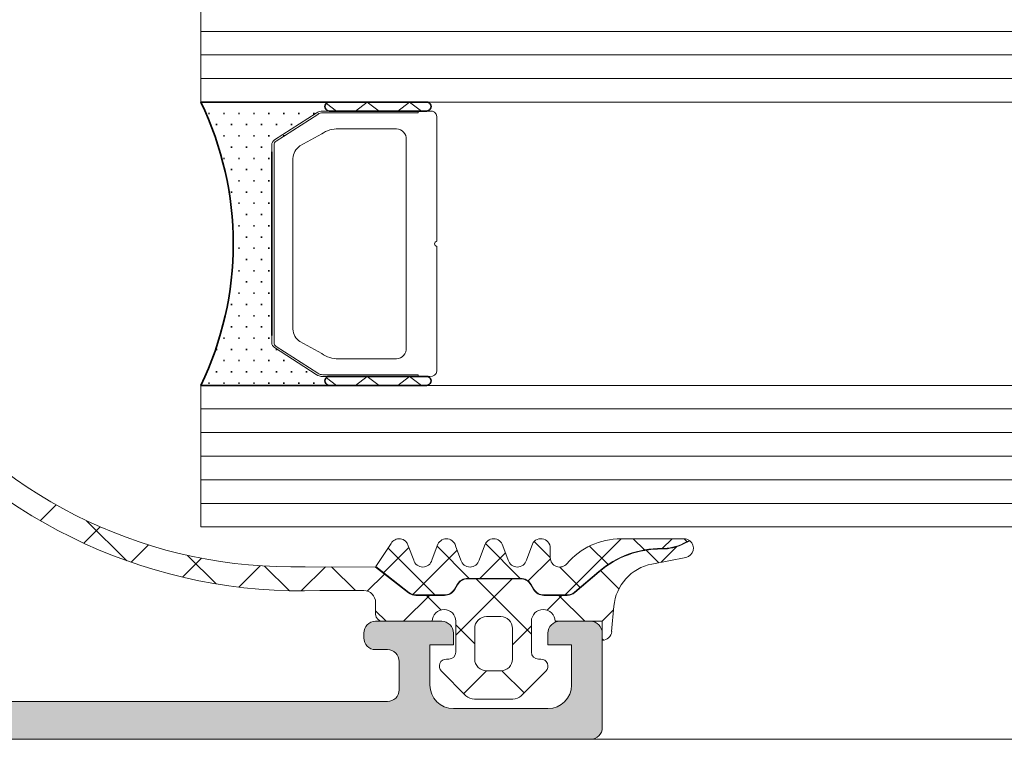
# Model space of a CAD drawing. Header units: millimetres. Extents: x -469965 to -394737, y -22321 to 14469.
# Tile 89 of 256: x -433565 to -433523, y -19817 to -19787. Entities that reach past the tile are written whole.
import ezdxf

# ---------------------------------------------------------------- set-up
doc = ezdxf.new("R2010")
doc.units = ezdxf.units.MM
doc.header["$MEASUREMENT"] = 0
for name, color, linetype, lineweight in [('New_2-0_Pen_No__30', 134, 'Continuous', 35), ('New_A-13-UKS_Pen_No__250', 7, 'Continuous', 13), ('New_A-13-UKS_Pen_No__7', 7, 'Continuous', 15), ('New_S11_Stahl_Kontur_Pen_No__250', 7, 'Continuous', 13)]:
    doc.layers.add(name, color=color, linetype=linetype, lineweight=lineweight)
doc.layers.add('New_3-0_Pen_No__84', color=7, linetype='Continuous', lineweight=15, true_color=0x41c341)

msp = doc.modelspace()

# ---------------------------------------------------------------- hatches: boundary and pattern name
at = {"layer": 'New_A-13-UKS_Pen_No__250', "linetype": 'Continuous', "lineweight": 13}
h = msp.add_hatch(color=7, dxfattribs=at)
h.paths.add_polyline_path([(-433608.845, -19817.405), (-433540.345, -19817.405, 0.414216), (-433539.845, -19816.905), (-433539.845, -19812.905, 0.414214), (-433540.345, -19812.405), (-433541.645, -19812.405, 0.414214), (-433542.145, -19812.905), (-433542.145, -19813.405), (-433541.145, -19813.405), (-433541.145, -19815.105), (-433541.146, -19815.154), (-433541.15, -19815.203), (-433541.156, -19815.252), (-433541.164, -19815.3), (-433541.175, -19815.348), (-433541.188, -19815.395), (-433541.203, -19815.442), (-433541.221, -19815.488), (-433541.241, -19815.533), (-433541.263, -19815.577), (-433541.287, -19815.619), (-433541.314, -19815.661), (-433541.342, -19815.701), (-433541.372, -19815.74), (-433541.404, -19815.777), (-433541.438, -19815.812), (-433541.473, -19815.846), (-433541.511, -19815.878), (-433541.549, -19815.908), (-433541.589, -19815.937), (-433541.631, -19815.963), (-433541.674, -19815.987), (-433541.717, -19816.009), (-433541.762, -19816.029), (-433541.808, -19816.047), (-433541.855, -19816.062), (-433541.902, -19816.075), (-433541.95, -19816.086), (-433541.998, -19816.094), (-433542.047, -19816.1), (-433542.096, -19816.104), (-433542.145, -19816.105), (-433546.145, -19816.105), (-433546.194, -19816.104), (-433546.243, -19816.1), (-433546.292, -19816.094), (-433546.34, -19816.086), (-433546.388, -19816.075), (-433546.435, -19816.062), (-433546.482, -19816.047), (-433546.528, -19816.029), (-433546.573, -19816.009), (-433546.616, -19815.987), (-433546.659, -19815.963), (-433546.701, -19815.937), (-433546.741, -19815.908), (-433546.779, -19815.878), (-433546.817, -19815.846), (-433546.852, -19815.812), (-433546.886, -19815.777), (-433546.918, -19815.74), (-433546.948, -19815.701), (-433546.976, -19815.661), (-433547.003, -19815.619), (-433547.027, -19815.577), (-433547.049, -19815.533), (-433547.069, -19815.488), (-433547.087, -19815.442), (-433547.102, -19815.396), (-433547.115, -19815.348), (-433547.126, -19815.3), (-433547.134, -19815.252), (-433547.14, -19815.203), (-433547.144, -19815.154), (-433547.145, -19815.105), (-433547.145, -19813.405), (-433546.145, -19813.405), (-433546.145, -19812.905, 0.414214), (-433546.645, -19812.405), (-433549.445, -19812.405, 0.414214), (-433549.945, -19812.905), (-433549.945, -19813.105, 0.414214), (-433549.445, -19813.605), (-433548.945, -19813.605), (-433548.921, -19813.606), (-433548.896, -19813.608), (-433548.872, -19813.611), (-433548.847, -19813.615), (-433548.824, -19813.62), (-433548.8, -19813.627), (-433548.777, -19813.634), (-433548.754, -19813.643), (-433548.731, -19813.653), (-433548.709, -19813.664), (-433548.688, -19813.676), (-433548.667, -19813.69), (-433548.647, -19813.704), (-433548.628, -19813.719), (-433548.609, -19813.735), (-433548.591, -19813.752), (-433548.575, -19813.769), (-433548.559, -19813.788), (-433548.543, -19813.807), (-433548.529, -19813.827), (-433548.516, -19813.848), (-433548.504, -19813.87), (-433548.493, -19813.891), (-433548.483, -19813.914), (-433548.474, -19813.937), (-433548.467, -19813.96), (-433548.46, -19813.984), (-433548.455, -19814.008), (-433548.45, -19814.032), (-433548.447, -19814.056), (-433548.446, -19814.081), (-433548.445, -19814.105), (-433548.445, -19815.305), (-433548.446, -19815.33), (-433548.447, -19815.354), (-433548.45, -19815.379), (-433548.455, -19815.403), (-433548.46, -19815.427), (-433548.467, -19815.45), (-433548.474, -19815.474), (-433548.483, -19815.497), (-433548.493, -19815.519), (-433548.504, -19815.541), (-433548.516, -19815.562), (-433548.529, -19815.583), (-433548.543, -19815.603), (-433548.559, -19815.622), (-433548.575, -19815.641), (-433548.591, -19815.659), (-433548.609, -19815.676), (-433548.628, -19815.692), (-433548.647, -19815.707), (-433548.667, -19815.721), (-433548.688, -19815.734), (-433548.709, -19815.746), (-433548.731, -19815.757), (-433548.754, -19815.767), (-433548.777, -19815.776), (-433548.8, -19815.784), (-433548.824, -19815.79), (-433548.847, -19815.796), (-433548.872, -19815.8), (-433548.896, -19815.803), (-433548.921, -19815.805), (-433548.945, -19815.805), (-433564.845, -19815.805), (-433570.902, -19815.459), (-433570.949, -19815.455), (-433570.996, -19815.449), (-433571.043, -19815.441), (-433571.089, -19815.431), (-433571.134, -19815.418), (-433571.179, -19815.403), (-433571.224, -19815.386), (-433571.267, -19815.367), (-433571.309, -19815.346), (-433571.351, -19815.324), (-433571.391, -19815.299), (-433571.43, -19815.272), (-433571.468, -19815.243), (-433571.504, -19815.213), (-433571.539, -19815.181), (-433571.572, -19815.147), (-433571.604, -19815.112), (-433571.634, -19815.076), (-433571.662, -19815.038), (-433571.688, -19814.998), (-433571.713, -19814.958), (-433571.735, -19814.916), (-433571.756, -19814.874), (-433571.774, -19814.83), (-433571.791, -19814.786), (-433571.805, -19814.741), (-433571.817, -19814.695), (-433571.827, -19814.649), (-433571.835, -19814.602), (-433571.841, -19814.555), (-433571.844, -19814.508), (-433571.845, -19814.461), (-433571.845, -19807.305), (-433571.844, -19807.281), (-433571.843, -19807.256), (-433571.84, -19807.232), (-433571.835, -19807.208), (-433571.83, -19807.184), (-433571.823, -19807.16), (-433571.816, -19807.137), (-433571.807, -19807.114), (-433571.797, -19807.091), (-433571.786, -19807.07), (-433571.774, -19807.048), (-433571.761, -19807.027), (-433571.747, -19807.007), (-433571.732, -19806.988), (-433571.716, -19806.969), (-433571.699, -19806.952), (-433571.681, -19806.935), (-433571.662, -19806.919), (-433571.643, -19806.904), (-433571.623, -19806.89), (-433571.602, -19806.876), (-433571.581, -19806.864), (-433571.559, -19806.853), (-433571.536, -19806.843), (-433571.513, -19806.834), (-433571.49, -19806.827), (-433571.467, -19806.82), (-433571.443, -19806.815), (-433571.418, -19806.811), (-433571.394, -19806.808), (-433571.37, -19806.806), (-433571.345, -19806.805), (-433570.345, -19806.805, 0.414214), (-433569.845, -19806.305), (-433569.845, -19804.905), (-433569.867, -19804.898), (-433569.887, -19804.889), (-433569.907, -19804.878), (-433569.927, -19804.866), (-433569.945, -19804.852), (-433569.961, -19804.837), (-433569.969, -19804.829), (-433569.984, -19804.812), (-433569.998, -19804.793), (-433570.01, -19804.774), (-433570.02, -19804.754), (-433570.029, -19804.732), (-433570.035, -19804.711), (-433570.04, -19804.689), (-433570.044, -19804.666), (-433570.045, -19804.643), (-433570.045, -19804.167), (-433570.044, -19804.144), (-433570.04, -19804.122), (-433570.035, -19804.1), (-433570.029, -19804.078), (-433570.02, -19804.057), (-433570.01, -19804.037), (-433569.998, -19804.017), (-433569.984, -19803.999), (-433569.969, -19803.982), (-433569.961, -19803.974), (-433569.945, -19803.958), (-433569.927, -19803.945), (-433569.907, -19803.932), (-433569.887, -19803.922), (-433569.867, -19803.913), (-433569.845, -19803.905), (-433569.845, -19802.025, 0.414214), (-433570.145, -19801.725), (-433571.125, -19801.725, 0.414214), (-433571.425, -19802.025), (-433571.425, -19804.791), (-433571.427, -19804.809), (-433571.432, -19804.826), (-433571.437, -19804.837), (-433571.442, -19804.847), (-433571.449, -19804.857), (-433571.456, -19804.866), (-433571.464, -19804.874), (-433571.474, -19804.882), (-433571.483, -19804.888), (-433571.494, -19804.894), (-433571.51, -19804.9), (-433571.527, -19804.904), (-433571.545, -19804.905), (-433575.845, -19804.905), (-433575.869, -19804.905), (-433575.894, -19804.903), (-433575.918, -19804.9), (-433575.942, -19804.896), (-433575.966, -19804.89), (-433575.99, -19804.884), (-433576.013, -19804.876), (-433576.036, -19804.867), (-433576.059, -19804.857), (-433576.081, -19804.846), (-433576.102, -19804.834), (-433576.123, -19804.821), (-433576.143, -19804.807), (-433576.162, -19804.792), (-433576.181, -19804.776), (-433576.198, -19804.759), (-433576.215, -19804.741), (-433576.231, -19804.723), (-433576.246, -19804.703), (-433576.261, -19804.683), (-433576.274, -19804.662), (-433576.286, -19804.641), (-433576.297, -19804.619), (-433576.307, -19804.597), (-433576.316, -19804.574), (-433576.323, -19804.551), (-433576.33, -19804.527), (-433576.335, -19804.503), (-433576.339, -19804.479), (-433576.342, -19804.454), (-433576.344, -19804.43), (-433576.345, -19804.405), (-433576.345, -19803.705), (-433574.957, -19801.301, 0.581105), (-433575.094, -19801.107, 0.299311), (-433579.369, -19804.558), (-433579.375, -19804.577), (-433579.382, -19804.595), (-433579.39, -19804.613), (-433579.399, -19804.631), (-433579.408, -19804.648), (-433579.418, -19804.665), (-433579.428, -19804.682), (-433579.439, -19804.698), (-433579.451, -19804.714), (-433579.464, -19804.729), (-433579.477, -19804.744), (-433579.49, -19804.758), (-433579.505, -19804.772), (-433579.519, -19804.785), (-433579.534, -19804.797), (-433579.55, -19804.809), (-433579.566, -19804.821), (-433579.583, -19804.831), (-433579.6, -19804.841), (-433579.617, -19804.851), (-433579.635, -19804.859), (-433579.653, -19804.867), (-433579.671, -19804.874), (-433579.69, -19804.881), (-433579.709, -19804.886), (-433579.728, -19804.891), (-433579.747, -19804.896), (-433579.766, -19804.899), (-433579.786, -19804.902), (-433579.806, -19804.904), (-433579.825, -19804.905), (-433579.845, -19804.905), (-433598.645, -19804.905), (-433598.665, -19804.905), (-433598.685, -19804.904), (-433598.704, -19804.902), (-433598.724, -19804.899), (-433598.743, -19804.896), (-433598.762, -19804.891), (-433598.781, -19804.886), (-433598.8, -19804.881), (-433598.819, -19804.874), (-433598.837, -19804.867), (-433598.855, -19804.859), (-433598.873, -19804.85), (-433598.89, -19804.841), (-433598.907, -19804.831), (-433598.924, -19804.821), (-433598.94, -19804.809), (-433598.956, -19804.797), (-433598.971, -19804.785), (-433598.986, -19804.772), (-433599, -19804.758), (-433599.013, -19804.744), (-433599.026, -19804.729), (-433599.039, -19804.714), (-433599.051, -19804.698), (-433599.062, -19804.682), (-433599.072, -19804.665), (-433599.082, -19804.648), (-433599.092, -19804.631), (-433599.1, -19804.613), (-433599.108, -19804.595), (-433599.115, -19804.576), (-433599.121, -19804.558, 0.299174), (-433603.393, -19801.106, 0.57559), (-433603.533, -19801.301), (-433602.145, -19803.705), (-433602.145, -19804.405), (-433602.146, -19804.43), (-433602.148, -19804.454), (-433602.151, -19804.479), (-433602.155, -19804.503), (-433602.16, -19804.527), (-433602.167, -19804.551), (-433602.174, -19804.574), (-433602.183, -19804.597), (-433602.193, -19804.619), (-433602.204, -19804.641), (-433602.216, -19804.662), (-433602.229, -19804.683), (-433602.244, -19804.703), (-433602.259, -19804.723), (-433602.275, -19804.741), (-433602.292, -19804.759), (-433602.309, -19804.776), (-433602.328, -19804.792), (-433602.347, -19804.807), (-433602.367, -19804.821), (-433602.388, -19804.834), (-433602.409, -19804.846), (-433602.431, -19804.857), (-433602.454, -19804.867), (-433602.477, -19804.876), (-433602.5, -19804.884), (-433602.524, -19804.89), (-433602.548, -19804.896), (-433602.572, -19804.9), (-433602.596, -19804.903), (-433602.621, -19804.905), (-433602.645, -19804.905), (-433606.951, -19804.905), (-433606.968, -19804.903), (-433606.985, -19804.898), (-433606.996, -19804.894), (-433607.007, -19804.888), (-433607.017, -19804.882), (-433607.026, -19804.874), (-433607.034, -19804.866), (-433607.041, -19804.857), (-433607.048, -19804.847), (-433607.054, -19804.837), (-433607.06, -19804.82), (-433607.064, -19804.803), (-433607.065, -19804.785), (-433607.065, -19802.025, 0.414214), (-433607.365, -19801.725), (-433608.345, -19801.725, 0.414214), (-433608.645, -19802.025), (-433608.645, -19803.905), (-433608.623, -19803.913), (-433608.603, -19803.922), (-433608.583, -19803.932), (-433608.563, -19803.945), (-433608.545, -19803.958), (-433608.529, -19803.974), (-433608.521, -19803.982), (-433608.506, -19803.999), (-433608.492, -19804.017), (-433608.48, -19804.037), (-433608.47, -19804.057), (-433608.462, -19804.078), (-433608.455, -19804.1), (-433608.45, -19804.122), (-433608.446, -19804.144), (-433608.445, -19804.167), (-433608.445, -19804.643), (-433608.446, -19804.666), (-433608.45, -19804.689), (-433608.455, -19804.711), (-433608.462, -19804.732), (-433608.47, -19804.754), (-433608.48, -19804.774), (-433608.492, -19804.793), (-433608.506, -19804.812), (-433608.521, -19804.829), (-433608.529, -19804.837), (-433608.545, -19804.852), (-433608.563, -19804.866), (-433608.583, -19804.878), (-433608.603, -19804.889), (-433608.623, -19804.898), (-433608.645, -19804.905), (-433608.645, -19806.405, 0.414214), (-433608.145, -19806.905), (-433602.345, -19806.905), (-433602.32, -19806.906), (-433602.296, -19806.908), (-433602.272, -19806.911), (-433602.247, -19806.915), (-433602.224, -19806.92), (-433602.2, -19806.927), (-433602.177, -19806.934), (-433602.154, -19806.943), (-433602.131, -19806.953), (-433602.109, -19806.964), (-433602.088, -19806.976), (-433602.067, -19806.99), (-433602.047, -19807.004), (-433602.028, -19807.019), (-433602.009, -19807.035), (-433601.991, -19807.052), (-433601.975, -19807.069), (-433601.959, -19807.088), (-433601.943, -19807.107), (-433601.929, -19807.127), (-433601.916, -19807.148), (-433601.904, -19807.17), (-433601.893, -19807.191), (-433601.883, -19807.214), (-433601.874, -19807.237), (-433601.867, -19807.26), (-433601.86, -19807.284), (-433601.855, -19807.308), (-433601.85, -19807.332), (-433601.847, -19807.356), (-433601.846, -19807.381), (-433601.845, -19807.405), (-433601.845, -19814.605), (-433601.846, -19814.654), (-433601.85, -19814.703), (-433601.856, -19814.752), (-433601.864, -19814.8), (-433601.875, -19814.848), (-433601.888, -19814.896), (-433601.903, -19814.942), (-433601.921, -19814.988), (-433601.941, -19815.033), (-433601.963, -19815.077), (-433601.987, -19815.119), (-433602.014, -19815.161), (-433602.042, -19815.201), (-433602.072, -19815.24), (-433602.104, -19815.277), (-433602.138, -19815.312), (-433602.173, -19815.346), (-433602.211, -19815.378), (-433602.249, -19815.408), (-433602.289, -19815.437), (-433602.331, -19815.463), (-433602.374, -19815.487), (-433602.417, -19815.509), (-433602.462, -19815.529), (-433602.508, -19815.547), (-433602.555, -19815.562), (-433602.602, -19815.575), (-433602.65, -19815.586), (-433602.698, -19815.594), (-433602.747, -19815.6), (-433602.796, -19815.604), (-433602.845, -19815.605), (-433606.145, -19815.605), (-433606.194, -19815.604), (-433606.243, -19815.6), (-433606.292, -19815.594), (-433606.34, -19815.586), (-433606.388, -19815.575), (-433606.435, -19815.562), (-433606.482, -19815.547), (-433606.528, -19815.529), (-433606.573, -19815.509), (-433606.616, -19815.487), (-433606.659, -19815.463), (-433606.701, -19815.437), (-433606.741, -19815.408), (-433606.779, -19815.378), (-433606.817, -19815.346), (-433606.852, -19815.312), (-433606.886, -19815.277), (-433606.918, -19815.24), (-433606.948, -19815.201), (-433606.976, -19815.161), (-433607.003, -19815.119), (-433607.027, -19815.077), (-433607.049, -19815.033), (-433607.069, -19814.988), (-433607.087, -19814.942), (-433607.102, -19814.896), (-433607.115, -19814.848), (-433607.126, -19814.8), (-433607.134, -19814.752), (-433607.14, -19814.703), (-433607.144, -19814.654), (-433607.145, -19814.605), (-433607.145, -19812.905), (-433607.745, -19812.905), (-433608.845, -19814.005)])
h.paths.add_polyline_path([(-433600.444, -19815.33), (-433600.445, -19815.305), (-433600.445, -19807.105), (-433600.444, -19807.081), (-433600.443, -19807.056), (-433600.44, -19807.032), (-433600.435, -19807.008), (-433600.43, -19806.984), (-433600.423, -19806.96), (-433600.416, -19806.937), (-433600.407, -19806.914), (-433600.397, -19806.891), (-433600.386, -19806.87), (-433600.374, -19806.848), (-433600.361, -19806.827), (-433600.347, -19806.807), (-433600.332, -19806.788), (-433600.315, -19806.769), (-433600.299, -19806.752), (-433600.281, -19806.735), (-433600.262, -19806.719), (-433600.243, -19806.704), (-433600.223, -19806.69), (-433600.202, -19806.676), (-433600.181, -19806.664), (-433600.159, -19806.653), (-433600.136, -19806.643), (-433600.113, -19806.634), (-433600.09, -19806.627), (-433600.067, -19806.62), (-433600.043, -19806.615), (-433600.018, -19806.611), (-433599.994, -19806.608), (-433599.97, -19806.606), (-433599.945, -19806.605), (-433573.745, -19806.605), (-433573.72, -19806.606), (-433573.696, -19806.608), (-433573.672, -19806.611), (-433573.647, -19806.615), (-433573.624, -19806.62), (-433573.6, -19806.627), (-433573.577, -19806.634), (-433573.554, -19806.643), (-433573.531, -19806.653), (-433573.509, -19806.664), (-433573.488, -19806.676), (-433573.467, -19806.69), (-433573.447, -19806.704), (-433573.428, -19806.719), (-433573.409, -19806.735), (-433573.391, -19806.752), (-433573.375, -19806.769), (-433573.359, -19806.788), (-433573.343, -19806.807), (-433573.329, -19806.827), (-433573.316, -19806.848), (-433573.304, -19806.87), (-433573.293, -19806.891), (-433573.283, -19806.914), (-433573.274, -19806.937), (-433573.267, -19806.96), (-433573.26, -19806.984), (-433573.255, -19807.008), (-433573.25, -19807.032), (-433573.247, -19807.056), (-433573.246, -19807.081), (-433573.245, -19807.105), (-433573.245, -19815.305), (-433573.246, -19815.33), (-433573.247, -19815.354), (-433573.25, -19815.379), (-433573.255, -19815.403), (-433573.26, -19815.427), (-433573.267, -19815.45), (-433573.274, -19815.474), (-433573.283, -19815.497), (-433573.293, -19815.519), (-433573.304, -19815.541), (-433573.316, -19815.562), (-433573.329, -19815.583), (-433573.343, -19815.603), (-433573.359, -19815.622), (-433573.375, -19815.641), (-433573.391, -19815.659), (-433573.409, -19815.676), (-433573.428, -19815.692), (-433573.447, -19815.707), (-433573.467, -19815.721), (-433573.488, -19815.734), (-433573.509, -19815.746), (-433573.531, -19815.757), (-433573.554, -19815.767), (-433573.577, -19815.776), (-433573.6, -19815.784), (-433573.624, -19815.79), (-433573.647, -19815.796), (-433573.672, -19815.8), (-433573.696, -19815.803), (-433573.72, -19815.805), (-433573.745, -19815.805), (-433599.945, -19815.805), (-433599.97, -19815.805), (-433599.994, -19815.803), (-433600.018, -19815.8), (-433600.043, -19815.796), (-433600.067, -19815.79), (-433600.09, -19815.784), (-433600.113, -19815.776), (-433600.136, -19815.767), (-433600.159, -19815.757), (-433600.181, -19815.746), (-433600.202, -19815.734), (-433600.223, -19815.721), (-433600.243, -19815.707), (-433600.262, -19815.692), (-433600.281, -19815.676), (-433600.299, -19815.659), (-433600.315, -19815.641), (-433600.332, -19815.622), (-433600.347, -19815.603), (-433600.361, -19815.583), (-433600.374, -19815.562), (-433600.386, -19815.541), (-433600.397, -19815.519), (-433600.407, -19815.497), (-433600.416, -19815.474), (-433600.423, -19815.45), (-433600.43, -19815.427), (-433600.435, -19815.403), (-433600.44, -19815.379), (-433600.443, -19815.354)], flags=0)

# ---------------------------------------------------------------- linework, layer by layer
at = {"layer": 'New_2-0_Pen_No__30', "color": 134, "linetype": 'Continuous', "lineweight": 35}
for p, q in [((-433551.345, -19790.405), (-433556.845, -19790.405)), ((-433547.345, -19790.405), (-433551.345, -19790.405)), ((-433556.528, -19790.881), (-433556.478, -19790.881)), ((-433555.893, -19790.881), (-433555.843, -19790.881)), ((-433555.258, -19790.881), (-433555.208, -19790.881)), ((-433554.623, -19790.881), (-433554.573, -19790.881)), ((-433553.988, -19790.881), (-433553.938, -19790.881)), ((-433553.353, -19790.881), (-433553.303, -19790.881)), ((-433552.718, -19790.881), (-433552.668, -19790.881)), ((-433552.083, -19790.881), (-433552.033, -19790.881)), ((-433551.345, -19790.78), (-433547.345, -19790.78)), ((-433556.21, -19791.358), (-433556.16, -19791.358)), ((-433555.575, -19791.358), (-433555.525, -19791.358)), ((-433554.94, -19791.358), (-433554.89, -19791.358)), ((-433554.305, -19791.358), (-433554.255, -19791.358)), ((-433553.67, -19791.358), (-433553.62, -19791.358)), ((-433553.035, -19791.358), (-433552.985, -19791.358)), ((-433555.893, -19791.834), (-433555.843, -19791.834)), ((-433555.258, -19791.834), (-433555.208, -19791.834)), ((-433554.623, -19791.834), (-433554.573, -19791.834)), ((-433553.988, -19791.834), (-433553.938, -19791.834)), ((-433553.353, -19791.834), (-433553.303, -19791.834)), ((-433555.575, -19792.31), (-433555.525, -19792.31)), ((-433554.94, -19792.31), (-433554.89, -19792.31)), ((-433554.305, -19792.31), (-433554.255, -19792.31)), ((-433555.893, -19792.786), (-433555.843, -19792.786)), ((-433555.258, -19792.786), (-433555.208, -19792.786)), ((-433554.623, -19792.786), (-433554.573, -19792.786)), ((-433553.988, -19792.786), (-433553.938, -19792.786)), ((-433553.845, -19800.297), (-433553.845, -19792.513)), ((-433555.575, -19793.263), (-433555.525, -19793.263)), ((-433554.94, -19793.263), (-433554.89, -19793.263)), ((-433554.305, -19793.263), (-433554.255, -19793.263)), ((-433555.258, -19793.739), (-433555.208, -19793.739)), ((-433554.623, -19793.739), (-433554.573, -19793.739)), ((-433553.988, -19793.739), (-433553.938, -19793.739)), ((-433555.575, -19794.215), (-433555.525, -19794.215)), ((-433554.94, -19794.215), (-433554.89, -19794.215)), ((-433554.305, -19794.215), (-433554.255, -19794.215)), ((-433555.258, -19794.691), (-433555.208, -19794.691)), ((-433554.623, -19794.691), (-433554.573, -19794.691)), ((-433553.988, -19794.691), (-433553.938, -19794.691)), ((-433554.94, -19795.168), (-433554.89, -19795.168)), ((-433554.305, -19795.168), (-433554.255, -19795.168)), ((-433555.258, -19795.644), (-433555.208, -19795.644)), ((-433554.623, -19795.644), (-433554.573, -19795.644)), ((-433553.988, -19795.644), (-433553.938, -19795.644)), ((-433554.94, -19796.12), (-433554.89, -19796.12)), ((-433554.305, -19796.12), (-433554.255, -19796.12)), ((-433555.258, -19796.596), (-433555.208, -19796.596)), ((-433554.623, -19796.596), (-433554.573, -19796.596)), ((-433553.988, -19796.596), (-433553.938, -19796.596)), ((-433554.94, -19797.073), (-433554.89, -19797.073)), ((-433554.305, -19797.073), (-433554.255, -19797.073)), ((-433555.258, -19797.549), (-433555.208, -19797.549)), ((-433554.623, -19797.549), (-433554.573, -19797.549)), ((-433553.988, -19797.549), (-433553.938, -19797.549)), ((-433554.94, -19798.025), (-433554.89, -19798.025)), ((-433554.305, -19798.025), (-433554.255, -19798.025)), ((-433555.258, -19798.501), (-433555.208, -19798.501)), ((-433554.623, -19798.501), (-433554.573, -19798.501)), ((-433553.988, -19798.501), (-433553.938, -19798.501)), ((-433555.575, -19798.978), (-433555.525, -19798.978)), ((-433554.94, -19798.978), (-433554.89, -19798.978)), ((-433554.305, -19798.978), (-433554.255, -19798.978)), ((-433555.258, -19799.454), (-433555.208, -19799.454)), ((-433554.623, -19799.454), (-433554.573, -19799.454)), ((-433553.988, -19799.454), (-433553.938, -19799.454)), ((-433555.575, -19799.93), (-433555.525, -19799.93)), ((-433554.94, -19799.93), (-433554.89, -19799.93)), ((-433554.305, -19799.93), (-433554.255, -19799.93)), ((-433555.893, -19800.406), (-433555.843, -19800.406)), ((-433555.258, -19800.406), (-433555.208, -19800.406)), ((-433554.623, -19800.406), (-433554.573, -19800.406)), ((-433553.988, -19800.406), (-433553.938, -19800.406)), ((-433556.21, -19800.883), (-433556.16, -19800.883)), ((-433555.575, -19800.883), (-433555.525, -19800.883)), ((-433554.94, -19800.883), (-433554.89, -19800.883)), ((-433554.305, -19800.883), (-433554.255, -19800.883)), ((-433553.67, -19800.883), (-433553.62, -19800.883)), ((-433555.893, -19801.359), (-433555.843, -19801.359)), ((-433555.258, -19801.359), (-433555.208, -19801.359)), ((-433554.623, -19801.359), (-433554.573, -19801.359)), ((-433553.988, -19801.359), (-433553.938, -19801.359)), ((-433553.353, -19801.359), (-433553.303, -19801.359)), ((-433556.21, -19801.835), (-433556.16, -19801.835)), ((-433555.575, -19801.835), (-433555.525, -19801.835)), ((-433554.94, -19801.835), (-433554.89, -19801.835)), ((-433554.305, -19801.835), (-433554.255, -19801.835)), ((-433553.67, -19801.835), (-433553.62, -19801.835)), ((-433553.035, -19801.835), (-433552.985, -19801.835)), ((-433552.4, -19801.835), (-433552.35, -19801.835)), ((-433556.845, -19802.405), (-433551.345, -19802.405)), ((-433556.528, -19802.311), (-433556.478, -19802.311)), ((-433555.893, -19802.311), (-433555.843, -19802.311)), ((-433555.258, -19802.311), (-433555.208, -19802.311)), ((-433554.623, -19802.311), (-433554.573, -19802.311)), ((-433553.988, -19802.311), (-433553.938, -19802.311)), ((-433553.353, -19802.311), (-433553.303, -19802.311)), ((-433552.718, -19802.311), (-433552.668, -19802.311)), ((-433552.083, -19802.311), (-433552.033, -19802.311)), ((-433547.345, -19802.03), (-433551.345, -19802.03)), ((-433551.345, -19802.405), (-433547.345, -19802.405))]:
    msp.add_line(p, q, dxfattribs=at)
for centre, radius, start, end in [((-433569.299, -19796.405), 13.824, 334.2759, 25.7241), ((-433551.4, -19790.593), 0.195, 73.7398, 286.2602), ((-433551.4, -19790.593), 0.195, 73.7398, 286.2602), ((-433547.29, -19790.593), 0.195, 253.7398, 106.2602), ((-433551.4, -19802.218), 0.195, 73.7398, 286.2602), ((-433551.4, -19802.218), 0.195, 73.7398, 286.2602), ((-433547.29, -19802.218), 0.195, 253.7398, 106.2602)]:
    msp.add_arc(centre, radius, start, end, dxfattribs=at)
at = {"layer": 'New_3-0_Pen_No__84', "color": 95, "linetype": 'Continuous', "lineweight": 15, "true_color": 0x41c341}
for p, q in [((-433551.522, -19790.46), (-433551.095, -19790.78)), ((-433550.299, -19790.78), (-433549.799, -19790.405)), ((-433549.799, -19790.405), (-433549.299, -19790.78)), ((-433548.503, -19790.78), (-433548.003, -19790.405)), ((-433548.003, -19790.405), (-433547.503, -19790.78)), ((-433551.522, -19802.085), (-433551.095, -19802.405)), ((-433550.299, -19802.405), (-433549.799, -19802.03)), ((-433549.799, -19802.03), (-433549.299, -19802.405)), ((-433548.503, -19802.405), (-433548.003, -19802.03)), ((-433548.003, -19802.03), (-433547.503, -19802.405))]:
    msp.add_line(p, q, dxfattribs=at)
at = {"layer": 'New_A-13-UKS_Pen_No__250', "color": 7, "linetype": 'Continuous', "lineweight": 13}
for p, q in [((-433556.845, -19790.405), (-433556.845, -19786.405)), ((-433556.845, -19787.405), (-433508.945, -19787.405)), ((-433556.845, -19788.405), (-433508.945, -19788.405)), ((-433556.845, -19789.405), (-433508.945, -19789.405)), ((-433556.845, -19790.405), (-433508.945, -19790.405)), ((-433556.845, -19802.405), (-433508.945, -19802.405)), ((-433556.845, -19808.405), (-433556.845, -19802.405)), ((-433556.845, -19803.405), (-433508.945, -19803.405)), ((-433556.845, -19804.405), (-433508.945, -19804.405)), ((-433556.845, -19805.405), (-433508.945, -19805.405)), ((-433556.845, -19806.405), (-433508.945, -19806.405)), ((-433556.845, -19807.405), (-433508.945, -19807.405)), ((-433563.646, -19808.14), (-433562.975, -19807.469)), ((-433561.683, -19808.14), (-433559.987, -19809.836)), ((-433561.798, -19809.098), (-433561.104, -19808.404)), ((-433556.845, -19808.405), (-433508.945, -19808.405)), ((-433542.728, -19809.022), (-433542.045, -19809.705)), ((-433541.422, -19811.285), (-433539.042, -19808.905)), ((-433538.534, -19808.905), (-433538.061, -19809.379)), ((-433537.301, -19809.319), (-433536.887, -19808.905)), ((-433536.379, -19808.905), (-433536.256, -19809.029)), ((-433559.796, -19809.903), (-433559.061, -19809.168)), ((-433549.104, -19810.346), (-433548.032, -19809.274)), ((-433548.918, -19809.298), (-433546.931, -19811.285)), ((-433547.87, -19811.267), (-433545.989, -19809.387)), ((-433546.839, -19809.222), (-433545.476, -19810.585)), ((-433545.033, -19810.585), (-433543.947, -19809.5)), ((-433544.795, -19809.111), (-433543.32, -19810.585)), ((-433540.38, -19809.215), (-433539.6, -19809.995)), ((-433537.986, -19809.387), (-433537.451, -19809.921)), ((-433537.343, -19809.9), (-433536.684, -19809.241)), ((-433557.621, -19810.534), (-433556.82, -19809.733)), ((-433557.405, -19809.611), (-433556.198, -19810.819)), ((-433542.986, -19810.694), (-433542.042, -19809.75)), ((-433555.238, -19810.957), (-433554.334, -19810.053)), ((-433554.146, -19810.064), (-433553.098, -19811.113)), ((-433552.593, -19811.119), (-433551.568, -19810.094)), ((-433551.309, -19810.095), (-433550.299, -19811.105)), ((-433541.645, -19810.105), (-433540.781, -19810.969)), ((-433539.921, -19810.258), (-433539.144, -19811.035)), ((-433549.796, -19811.128), (-433549.068, -19810.4)), ((-433546.045, -19812.989), (-433543.661, -19810.605)), ((-433545.186, -19810.605), (-433542.845, -19812.946)), ((-433548.267, -19812.405), (-433547.167, -19811.305)), ((-433547.292, -19811.305), (-433546.675, -19811.923)), ((-433542.182, -19811.933), (-433541.554, -19811.305)), ((-433541.68, -19811.305), (-433540.58, -19812.405)), ((-433549.445, -19811.959), (-433548.999, -19812.405)), ((-433539.848, -19812.405), (-433539.366, -19811.924)), ((-433546.045, -19812.553), (-433545.245, -19813.353)), ((-433543.645, -19813.396), (-433542.845, -19812.596)), ((-433539.845, -19813.14), (-433539.784, -19813.201)), ((-433545.712, -19815.463), (-433544.754, -19814.505)), ((-433544.095, -19814.503), (-433543.156, -19815.441)), ((-433508.945, -19817.405), (-433540.345, -19817.405))]:
    msp.add_line(p, q, dxfattribs=at)
at = {"layer": 'New_A-13-UKS_Pen_No__7', "color": 7, "linetype": 'Continuous', "lineweight": 15}
for p, q in [((-433536.381, -19808.905), (-433539.053, -19808.905)), ((-433536.416, -19809.109), (-433536.152, -19808.977)), ((-433536.407, -19809.127), (-433536.134, -19808.99)), ((-433548.792, -19809.105), (-433549.434, -19810.088)), ((-433547.831, -19809.809), (-433548.059, -19809.202)), ((-433546.831, -19809.202), (-433547.059, -19809.809)), ((-433545.831, -19809.809), (-433546.059, -19809.202)), ((-433544.831, -19809.202), (-433545.059, -19809.809)), ((-433543.831, -19809.809), (-433544.059, -19809.202)), ((-433542.832, -19809.202), (-433543.059, -19809.809)), ((-433542.045, -19809.705), (-433542.045, -19809.305)), ((-433536.304, -19809.698), (-433537.742, -19809.977)), ((-433552.43, -19810.089), (-433549.445, -19810.105)), ((-433549.445, -19810.105), (-433548.046, -19811.199)), ((-433549.434, -19810.088), (-433548.034, -19811.183)), ((-433541.016, -19811.17), (-433539.99, -19810.29)), ((-433541.003, -19811.186), (-433539.977, -19810.305)), ((-433545.542, -19810.585), (-433543.305, -19810.585)), ((-433545.542, -19810.605), (-433543.305, -19810.605)), ((-433549.945, -19811.105), (-433551.802, -19811.105)), ((-433546.108, -19811.045), (-433545.992, -19810.845)), ((-433546.09, -19811.055), (-433545.975, -19810.855)), ((-433542.872, -19810.855), (-433542.756, -19811.055)), ((-433542.855, -19810.845), (-433542.739, -19811.045)), ((-433547.738, -19811.285), (-433546.523, -19811.285)), ((-433547.738, -19811.305), (-433546.523, -19811.305)), ((-433542.323, -19811.285), (-433541.326, -19811.285)), ((-433542.323, -19811.305), (-433541.326, -19811.305)), ((-433549.445, -19812.105), (-433549.445, -19811.605)), ((-433539.353, -19811.767), (-433539.447, -19812.84)), ((-433546.645, -19812.405), (-433549.445, -19812.405)), ((-433547.045, -19812.405), (-433549.145, -19812.405)), ((-433546.045, -19813.705), (-433546.045, -19812.405)), ((-433544.145, -19812.205), (-433544.745, -19812.205)), ((-433542.845, -19812.405), (-433542.845, -19813.705)), ((-433539.845, -19812.405), (-433541.845, -19812.405)), ((-433540.345, -19812.405), (-433541.645, -19812.405)), ((-433539.845, -19813.205), (-433539.845, -19812.405)), ((-433545.245, -19812.705), (-433545.245, -19814.005)), ((-433543.645, -19814.005), (-433543.645, -19812.705)), ((-433549.945, -19812.905), (-433549.945, -19813.105)), ((-433546.145, -19813.405), (-433546.145, -19812.905)), ((-433542.145, -19812.905), (-433542.145, -19813.405)), ((-433539.845, -19816.905), (-433539.845, -19812.905)), ((-433549.445, -19813.605), (-433548.945, -19813.605)), ((-433547.145, -19815.105), (-433547.145, -19813.405)), ((-433547.145, -19813.405), (-433546.145, -19813.405)), ((-433542.145, -19813.405), (-433541.145, -19813.405)), ((-433541.145, -19813.405), (-433541.145, -19815.105)), ((-433546.445, -19814.005), (-433546.345, -19814.005)), ((-433542.545, -19814.005), (-433542.445, -19814.005)), ((-433548.445, -19814.105), (-433548.445, -19815.305)), ((-433545.617, -19815.559), (-433546.657, -19814.517)), ((-433544.745, -19814.505), (-433544.145, -19814.505)), ((-433542.233, -19814.517), (-433543.273, -19815.559)), ((-433543.627, -19815.705), (-433545.263, -19815.705)), ((-433548.945, -19815.805), (-433564.845, -19815.805)), ((-433542.145, -19816.105), (-433546.145, -19816.105)), ((-433608.845, -19817.405), (-433540.345, -19817.405))]:
    msp.add_line(p, q, dxfattribs=at)
msp.add_lwpolyline([(-433551.017, -19791.53), (-433548.645, -19791.53)], dxfattribs=at)
for centre, radius, start, end in [((-433552.998, -19789.843), 20.254, 217.8751, 271.6049), ((-433552.571, -19789.043), 22.076, 218.8187, 271.9975), ((-433548.445, -19809.305), 0.4, 15.0002, 150.0002), ((-433546.445, -19809.305), 0.4, 14.9998, 165.0002), ((-433544.445, -19809.305), 0.4, 14.9996, 165.0004), ((-433542.445, -19809.305), 0.4, 0.0004, 165.0003), ((-433539.053, -19811.905), 3, 89.9987, 139.6802), ((-433536.38, -19809.305), 0.4, 55.2286, 90.0809), ((-433536.38, -19809.305), 0.4, 281.0106, 52.0139), ((-433537.369, -19813.343), 4.024, 89.3811, 130.6412), ((-433537.369, -19813.343), 4.004, 89.3811, 130.6412), ((-433537.304, -19807.339), 2, 269.3811, 296.6548), ((-433537.304, -19807.339), 1.98, 269.3811, 296.6548), ((-433547.445, -19809.705), 0.4, 194.9998, 345.0002), ((-433545.445, -19809.705), 0.4, 194.9998, 345.0002), ((-433543.445, -19809.705), 0.4, 194.9996, 345.0004), ((-433541.645, -19809.705), 0.4, 180, 319.6792), ((-433537.36, -19811.941), 2, 101.0025, 175.0048), ((-433545.542, -19811.105), 0.52, 90, 150), ((-433545.542, -19811.105), 0.5, 90, 150), ((-433543.305, -19811.105), 0.52, 30, 90), ((-433543.305, -19811.105), 0.5, 30, 90), ((-433549.945, -19811.605), 0.5, 0, 89.995), ((-433546.523, -19810.805), 0.48, 270, 330), ((-433546.523, -19810.805), 0.5, 270, 330), ((-433542.323, -19810.805), 0.5, 210, 270), ((-433542.323, -19810.805), 0.48, 210, 270), ((-433541.326, -19810.809), 0.476, 270, 310.6412), ((-433547.738, -19810.805), 0.5, 231.9827, 270), ((-433547.738, -19810.805), 0.48, 231.9827, 270), ((-433541.326, -19810.809), 0.496, 270, 310.6412), ((-433546.545, -19812.405), 0.5, 0, 180), ((-433542.345, -19812.405), 0.5, 0, 180), ((-433549.445, -19812.905), 0.5, 90, 180), ((-433549.145, -19812.105), 0.3, 180, 270), ((-433546.645, -19812.905), 0.5, 0, 90), ((-433544.745, -19812.705), 0.5, 89.9989, 180.0011), ((-433544.145, -19812.705), 0.5, 359.9989, 90.0011), ((-433541.645, -19812.905), 0.5, 90, 180), ((-433540.345, -19812.905), 0.5, 0, 90), ((-433539.845, -19812.805), 0.4, 270.0006, 355.083), ((-433549.445, -19813.105), 0.5, 180, 270), ((-433548.945, -19814.105), 0.5, 0, 90), ((-433546.445, -19814.305), 0.3, 89.9999, 225.0019), ((-433546.345, -19813.705), 0.3, 270, 0), ((-433544.745, -19814.005), 0.5, 179.9979, 270.0021), ((-433544.145, -19814.005), 0.5, 269.9979, 0.0021), ((-433542.545, -19813.705), 0.3, 180, 270), ((-433542.445, -19814.305), 0.3, 315.0034, 89.9945), ((-433548.945, -19815.305), 0.5, 270, 0), ((-433546.145, -19815.105), 1, 180, 270), ((-433542.145, -19815.105), 1, 270, 0), ((-433545.263, -19815.205), 0.5, 224.9723, 270), ((-433543.627, -19815.205), 0.5, 270, 315.0202), ((-433540.345, -19816.905), 0.5, 270, 0.0004)]:
    msp.add_arc(centre, radius, start, end, dxfattribs=at)
at = {"layer": 'New_S11_Stahl_Kontur_Pen_No__250', "color": 7, "linetype": 'Continuous', "lineweight": 13}
for p, q in [((-433553.728, -19792.005), (-433551.962, -19790.868)), ((-433551.891, -19790.921), (-433553.657, -19792.058)), ((-433551.679, -19790.78), (-433547.145, -19790.78)), ((-433547.645, -19790.855), (-433551.679, -19790.855)), ((-433547.645, -19790.78), (-433547.645, -19790.855)), ((-433546.845, -19791.005), (-433546.845, -19796.299)), ((-433551.017, -19791.53), (-433548.645, -19791.53)), ((-433552.652, -19792.259), (-433551.724, -19791.75)), ((-433548.145, -19791.905), (-433548.145, -19796.405)), ((-433553.845, -19800.593), (-433553.845, -19792.217)), ((-433553.745, -19792.217), (-433553.745, -19800.593)), ((-433552.945, -19796.405), (-433552.945, -19792.789)), ((-433552.945, -19800.021), (-433552.945, -19796.405)), ((-433548.145, -19796.405), (-433548.145, -19800.905)), ((-433546.845, -19796.511), (-433546.845, -19801.805)), ((-433553.657, -19800.753), (-433551.891, -19801.889)), ((-433551.724, -19801.061), (-433552.652, -19800.552)), ((-433551.962, -19801.942), (-433553.728, -19800.806)), ((-433548.645, -19801.28), (-433551.017, -19801.28)), ((-433551.679, -19801.955), (-433547.645, -19801.955)), ((-433547.645, -19801.955), (-433547.645, -19802.03)), ((-433547.145, -19802.03), (-433551.679, -19802.03))]:
    msp.add_line(p, q, dxfattribs=at)
for centre, radius, start, end in [((-433551.687, -19791.256), 0.476, 89.126, 125.3899), ((-433551.685, -19791.212), 0.357, 89.126, 125.3899), ((-433547.112, -19791.049), 0.271, 9.2992, 96.961), ((-433551.035, -19792.72), 1.19, 89.126, 125.3899), ((-433548.59, -19791.978), 0.451, 9.2992, 96.961), ((-433553.577, -19792.227), 0.268, 124.2446, 177.933), ((-433553.544, -19792.224), 0.201, 124.2446, 177.933), ((-433552.275, -19792.813), 0.671, 124.2446, 177.933), ((-433546.839, -19796.405), 0.106, 93.3723, 266.6277), ((-433552.275, -19799.997), 0.671, 182.067, 235.7554), ((-433553.577, -19800.584), 0.268, 182.067, 235.7554), ((-433553.544, -19800.586), 0.201, 182.067, 235.7554), ((-433551.035, -19800.091), 1.19, 234.6101, 270.874), ((-433548.59, -19800.832), 0.451, 263.039, 350.7008), ((-433551.687, -19801.554), 0.476, 234.6101, 270.874), ((-433551.685, -19801.598), 0.357, 234.6101, 270.874), ((-433547.112, -19801.761), 0.271, 263.039, 350.7008)]:
    msp.add_arc(centre, radius, start, end, dxfattribs=at)

doc.saveas('drawing.dxf')
